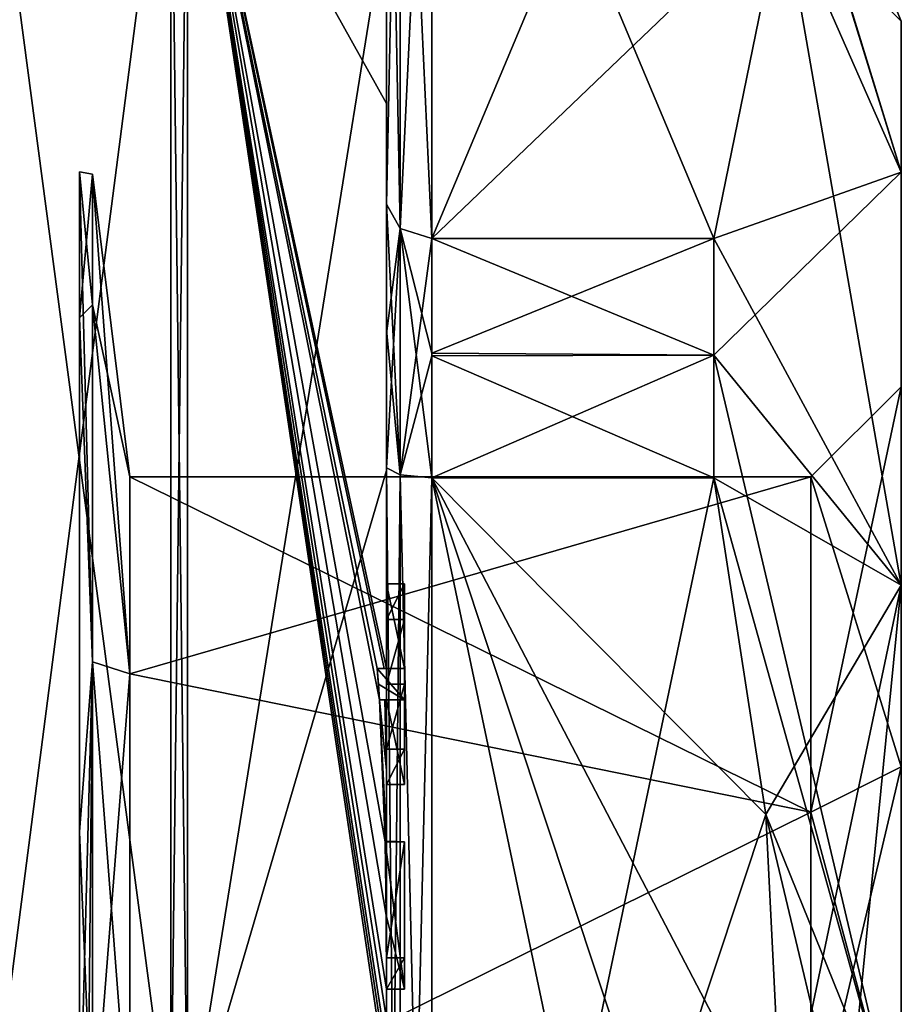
# Model space of a CAD drawing. Extents: x -23 to 470, y -1800 to 0.
# Tile 211 of 213: x 460 to 470, y -26 to -15. Entities that reach past the tile are written whole.
import ezdxf

# ---------------------------------------------------------------- set-up
doc = ezdxf.new("R2010")
doc.units = 0
doc.header["$LTSCALE"] = 61.997326
for name, color, linetype in [('1405', 7, 'CONTINUOUS'), ('1406', 7, 'CONTINUOUS'), ('1409', 7, 'CONTINUOUS'), ('1410', 7, 'CONTINUOUS'), ('1411', 7, 'CONTINUOUS'), ('1412', 7, 'CONTINUOUS'), ('1417', 7, 'CONTINUOUS'), ('1418', 7, 'CONTINUOUS'), ('1419', 7, 'CONTINUOUS'), ('1420', 7, 'CONTINUOUS'), ('1421', 7, 'CONTINUOUS'), ('1425', 7, 'CONTINUOUS'), ('1426', 7, 'CONTINUOUS'), ('1428', 7, 'CONTINUOUS'), ('1429', 7, 'CONTINUOUS'), ('1430', 7, 'CONTINUOUS'), ('1431', 7, 'CONTINUOUS'), ('1432', 7, 'CONTINUOUS'), ('1463', 7, 'CONTINUOUS'), ('1469', 7, 'CONTINUOUS'), ('1470', 7, 'CONTINUOUS'), ('1471', 7, 'CONTINUOUS'), ('1472', 7, 'CONTINUOUS'), ('1490', 7, 'CONTINUOUS'), ('1491', 7, 'CONTINUOUS'), ('1492', 7, 'CONTINUOUS'), ('1493', 7, 'CONTINUOUS'), ('1496', 7, 'CONTINUOUS'), ('1531', 7, 'CONTINUOUS'), ('1532', 7, 'CONTINUOUS'), ('1533', 7, 'CONTINUOUS'), ('1534', 7, 'CONTINUOUS'), ('1535', 7, 'CONTINUOUS'), ('1536', 7, 'CONTINUOUS'), ('1537', 7, 'CONTINUOUS'), ('1538', 7, 'CONTINUOUS'), ('1539', 7, 'CONTINUOUS'), ('1540', 7, 'CONTINUOUS'), ('1541', 7, 'CONTINUOUS'), ('1587', 7, 'CONTINUOUS'), ('1588', 7, 'CONTINUOUS'), ('1592', 7, 'CONTINUOUS'), ('1594', 7, 'CONTINUOUS')]:
    doc.layers.add(name, color=color, linetype=linetype)

msp = doc.modelspace()

# ---------------------------------------------------------------- linework, layer by layer
at = {"layer": '1405', "linetype": 'CONTINUOUS'}
for points in [[(470.1, -19.55), (470.1, -23.763, -7.311), (470.1, -15.5), (470.1, -19.55)], [(470.1, -17.175, 6.249), (470.1, -19.55), (470.1, -15.5), (470.1, -17.175, 6.249)], [(470.1, -15.5), (470.1, -23.763, -7.311), (470.1, -17.175, -6.249), (470.1, -15.5)], [(470.1, -23.764, 7.311), (470.1, -19.55), (470.1, -17.175, 6.249), (470.1, -23.764, 7.311)], [(470.1, -21.751, 10.825), (470.1, -23.764, 7.311), (470.1, -17.175, 6.249), (470.1, -21.751, 10.825)], [(470.1, -23.763, -7.311), (470.1, -27.999, -8.45), (470.1, -17.175, -6.249), (470.1, -23.763, -7.311)], [(470.1, -17.175, -6.249), (470.1, -27.999, -8.45), (470.1, -34.249, -10.825), (470.1, -17.175, -6.249)], [(470.1, -21.751, -10.825), (470.1, -17.175, -6.249), (470.1, -34.249, -10.825), (470.1, -21.751, -10.825)], [(470.1, -28.001, 8.45), (470.1, -23.764, 7.311), (470.1, -21.751, 10.825), (470.1, -28.001, 8.45)], [(470.1, -28.001, 8.45), (470.1, -21.751, 10.825), (470.1, -38.825, 6.249), (470.1, -28.001, 8.45)], [(470.1, -21.751, 10.825), (470.1, -28, 12.5), (470.1, -34.249, 10.825), (470.1, -21.751, 10.825)], [(470.1, -38.825, 6.249), (470.1, -21.751, 10.825), (470.1, -34.249, 10.825), (470.1, -38.825, 6.249)], [(470.1, -28, -12.5), (470.1, -21.751, -10.825), (470.1, -34.249, -10.825), (470.1, -28, -12.5)]]:
    msp.add_3dface(points, dxfattribs=at)
at = {"layer": '1406', "linetype": 'CONTINUOUS'}
for points in [[(464.9, -20.56, 15.95), (464.9, -35.44, 15.95), (468.023, -20.56, 15.95), (464.9, -20.56, 15.95)], [(468.023, -20.56, 15.95), (464.9, -35.44, 15.95), (468.598, -24.292, 15.95), (468.023, -20.56, 15.95)], [(468.598, -24.292, 15.95), (464.9, -35.44, 15.95), (468.786, -28, 15.95), (468.598, -24.292, 15.95)]]:
    msp.add_3dface(points, dxfattribs=at)
at = {"layer": '1409', "linetype": 'CONTINUOUS'}
for points in [[(464.9, -35.44, -15.95), (464.9, -20.56, -15.95), (468.023, -35.44, -15.95), (464.9, -35.44, -15.95)], [(468.023, -35.44, -15.95), (464.9, -20.56, -15.95), (468.598, -31.708, -15.95), (468.023, -35.44, -15.95)], [(468.598, -31.708, -15.95), (464.9, -20.56, -15.95), (468.786, -28, -15.95), (468.598, -31.708, -15.95)], [(468.786, -28, -15.95), (464.9, -20.56, -15.95), (468.598, -24.29, -15.95), (468.786, -28, -15.95)], [(468.598, -24.29, -15.95), (464.9, -20.56, -15.95), (468.023, -20.56, -15.95), (468.598, -24.29, -15.95)]]:
    msp.add_3dface(points, dxfattribs=at)
at = {"layer": '1410', "linetype": 'CONTINUOUS'}
for points in [[(464.9, -17.907, -14.418), (464.9, -10.467, -1.532), (468.023, -17.907, -14.418), (464.9, -17.907, -14.418)], [(468.023, -17.907, -14.418), (464.9, -10.467, -1.532), (468.786, -14.187, -7.975), (468.023, -17.907, -14.418)]]:
    msp.add_3dface(points, dxfattribs=at)
at = {"layer": '1411', "linetype": 'CONTINUOUS'}
for points in [[(464.9, -10.467, 1.532), (464.9, -17.907, 14.418), (468.023, -10.467, 1.532), (464.9, -10.467, 1.532)], [(468.023, -10.467, 1.532), (464.9, -17.907, 14.418), (468.786, -14.187, 7.975), (468.023, -10.467, 1.532)], [(468.786, -14.187, 7.975), (464.9, -17.907, 14.418), (468.023, -17.907, 14.418), (468.786, -14.187, 7.975)]]:
    msp.add_3dface(points, dxfattribs=at)
at = {"layer": '1412', "linetype": 'CONTINUOUS'}
for points in [[(464.4, -17.529, -14.764), (464.4, -13.915, -8.604), (464.4, -9.979, -1.686), (464.4, -17.529, -14.764)], [(464.4, -9.979, 1.686), (464.4, -14.278, 13.855), (464.4, -17.529, 14.764), (464.4, -9.979, 1.686)], [(464.4, -11.635, -10.603), (464.4, -14.211, -9.116), (464.4, -16.414, -15.685), (464.4, -11.635, -10.603)], [(464.4, -14.211, -9.116), (464.4, -13.915, -8.604), (464.4, -17.529, -14.764), (464.4, -14.211, -9.116)], [(464.4, -16.414, -15.685), (464.4, -14.211, -9.116), (464.4, -17.529, -14.764), (464.4, -16.414, -15.685)], [(464.4, -14.278, 13.855), (464.4, -20.48, 17.992), (464.4, -17.529, 14.764), (464.4, -14.278, 13.855)], [(464.4, -22.674, -18.759), (464.4, -16.414, -15.685), (464.4, -22.674, -18.216), (464.4, -22.674, -18.759)], [(464.4, -22.674, -18.216), (464.4, -16.414, -15.685), (464.4, -20.45, -16.45), (464.4, -22.674, -18.216)], [(464.4, -20.45, -16.45), (464.4, -16.414, -15.685), (464.4, -18.961, -15.681), (464.4, -20.45, -16.45)], [(464.4, -18.961, -15.681), (464.4, -16.414, -15.685), (464.4, -17.529, -14.764), (464.4, -18.961, -15.681)], [(464.4, -17.529, 14.764), (464.4, -20.48, 17.992), (464.4, -18.921, 15.658), (464.4, -17.529, 14.764)], [(464.4, -18.921, 15.658), (464.4, -20.48, 17.992), (464.4, -20.45, 16.45), (464.4, -18.921, 15.658)], [(464.4, -21.736, -16.5), (464.4, -22.674, -18.216), (464.4, -20.45, -16.45), (464.4, -21.736, -16.5)], [(464.4, -35.55, -16.45), (464.4, -21.736, -16.5), (464.4, -20.45, -16.45), (464.4, -35.55, -16.45)], [(464.4, -26.85, 16.5), (464.4, -29.051, 16.5), (464.4, -20.45, 16.45), (464.4, -26.85, 16.5)], [(464.4, -20.45, 16.45), (464.4, -29.051, 16.5), (464.4, -35.55, 16.45), (464.4, -20.45, 16.45)], [(464.4, -26.85, 16.783), (464.4, -26.85, 16.5), (464.4, -20.45, 16.45), (464.4, -26.85, 16.783)], [(464.4, -20.48, 17.992), (464.4, -26.85, 16.783), (464.4, -20.45, 16.45), (464.4, -20.48, 17.992)], [(464.4, -27.779, 19.499), (464.4, -26.85, 16.783), (464.4, -20.48, 17.992), (464.4, -27.779, 19.499)], [(464.4, -22.13, -16.5), (464.4, -21.736, -16.5), (464.4, -35.55, -16.45), (464.4, -22.13, -16.5)], [(464.4, -22.848, -17.85), (464.4, -22.13, -16.5), (464.4, -23.565, -16.5), (464.4, -22.848, -17.85)], [(464.4, -23.565, -16.5), (464.4, -22.13, -16.5), (464.4, -35.55, -16.45), (464.4, -23.565, -16.5)], [(464.4, -23.021, -18.216), (464.4, -23.958, -16.5), (464.4, -23.021, -18.854), (464.4, -23.021, -18.216)], [(464.4, -23.021, -18.854), (464.4, -23.958, -16.5), (464.4, -23.804, -19.043), (464.4, -23.021, -18.854)], [(464.4, -23.958, -16.5), (464.4, -23.565, -16.5), (464.4, -35.55, -16.45), (464.4, -23.958, -16.5)], [(464.4, -23.804, -19.043), (464.4, -23.958, -16.5), (464.4, -24.587, -19.196), (464.4, -23.804, -19.043)], [(464.4, -24.587, -19.196), (464.4, -23.958, -16.5), (464.4, -25.878, -16.5), (464.4, -24.587, -19.196)], [(464.4, -25.878, -16.5), (464.4, -23.958, -16.5), (464.4, -35.55, -16.45), (464.4, -25.878, -16.5)], [(464.4, -25.878, -19.196), (464.4, -24.587, -19.196), (464.4, -25.878, -16.5), (464.4, -25.878, -19.196)], [(464.4, -26.227, -16.5), (464.4, -25.878, -16.5), (464.4, -35.55, -16.45), (464.4, -26.227, -16.5)], [(464.4, -26.227, -19.419), (464.4, -26.227, -16.5), (464.4, -27.864, -16.5), (464.4, -26.227, -19.419)], [(464.4, -27.864, -16.5), (464.4, -26.227, -16.5), (464.4, -35.55, -16.45), (464.4, -27.864, -16.5)], [(464.4, -26.56, -19.447), (464.4, -26.227, -19.419), (464.4, -27.864, -16.5), (464.4, -26.56, -19.447)]]:
    msp.add_3dface(points, dxfattribs=at)
at = {"layer": '1417', "linetype": 'CONTINUOUS'}
for points in [[(462.195, -28, 21.983), (464.4, -14.278, 13.855), (462.195, -12.456, 15.544), (462.195, -28, 21.983)], [(464.4, -20.48, 17.992), (464.4, -14.278, 13.855), (462.195, -28, 21.983), (464.4, -20.48, 17.992)], [(464.4, -27.779, 19.499), (464.4, -20.48, 17.992), (462.195, -28, 21.983), (464.4, -27.779, 19.499)]]:
    msp.add_3dface(points, dxfattribs=at)
at = {"layer": '1418', "linetype": 'CONTINUOUS'}
for points in [[(464.4, -11.635, -10.603), (464.4, -16.414, -15.685), (462.195, -12.456, -15.544), (464.4, -11.635, -10.603)], [(464.4, -16.414, -15.685), (464.4, -22.674, -18.759), (462.195, -12.456, -15.544), (464.4, -16.414, -15.685)], [(462.195, -12.456, -15.544), (464.4, -22.674, -18.759), (464.374, -22.674, -19.134), (462.195, -12.456, -15.544)], [(462.195, -12.456, -15.544), (464.4, -26.56, -19.447), (464.4, -26.884, -19.5), (462.195, -12.456, -15.544)], [(464.4, -26.56, -19.447), (462.195, -12.456, -15.544), (464.399, -26.227, -19.5), (464.4, -26.56, -19.447)], [(462.195, -28, -21.983), (462.195, -12.456, -15.544), (464.4, -27.249, -19.5), (462.195, -28, -21.983)], [(464.4, -27.249, -19.5), (462.195, -12.456, -15.544), (464.4, -27.067, -19.5), (464.4, -27.249, -19.5)], [(464.4, -27.067, -19.5), (462.195, -12.456, -15.544), (464.4, -26.884, -19.5), (464.4, -27.067, -19.5)], [(464.399, -26.227, -19.5), (462.195, -12.456, -15.544), (464.394, -25.404, -19.5), (464.399, -26.227, -19.5)], [(464.394, -25.404, -19.5), (462.195, -12.456, -15.544), (464.383, -24.594, -19.5), (464.394, -25.404, -19.5)], [(464.383, -24.594, -19.5), (462.195, -12.456, -15.544), (464.32, -23.021, -19.5), (464.383, -24.594, -19.5)], [(464.32, -23.021, -19.5), (462.195, -12.456, -15.544), (464.296, -22.674, -19.5), (464.32, -23.021, -19.5)], [(464.296, -22.674, -19.5), (462.195, -12.456, -15.544), (464.374, -22.674, -19.134), (464.296, -22.674, -19.5)], [(464.309, -22.846, -19.5), (464.32, -23.021, -19.5), (464.296, -22.674, -19.5), (464.309, -22.846, -19.5)], [(464.4, -23.804, -19.043), (464.4, -24.587, -19.196), (464.32, -23.021, -19.5), (464.4, -23.804, -19.043)], [(464.38, -23.021, -19.18), (464.4, -23.804, -19.043), (464.32, -23.021, -19.5), (464.38, -23.021, -19.18)], [(464.4, -24.587, -19.196), (464.396, -24.594, -19.349), (464.32, -23.021, -19.5), (464.4, -24.587, -19.196)], [(464.396, -24.594, -19.349), (464.383, -24.594, -19.5), (464.32, -23.021, -19.5), (464.396, -24.594, -19.349)], [(464.4, -23.021, -18.854), (464.4, -23.804, -19.043), (464.38, -23.021, -19.18), (464.4, -23.021, -18.854)], [(464.4, -26.227, -19.46), (464.4, -26.56, -19.447), (464.399, -26.227, -19.5), (464.4, -26.227, -19.46)], [(464.4, -26.227, -19.419), (464.4, -26.56, -19.447), (464.4, -26.227, -19.46), (464.4, -26.227, -19.419)]]:
    msp.add_3dface(points, dxfattribs=at)
at = {"layer": '1419', "linetype": 'CONTINUOUS'}
for points in [[(462.009, -28, -21.97), (460, -12.837, -15.164), (462.009, -12.465, -15.535), (462.009, -28, -21.97)], [(460, -28, -21.444), (460, -12.837, -15.164), (462.009, -28, -21.97), (460, -28, -21.444)]]:
    msp.add_3dface(points, dxfattribs=at)
at = {"layer": '1420', "linetype": 'CONTINUOUS'}
for points in [[(460, -12.837, 15.164), (460, -28, 21.444), (462.009, -12.465, 15.535), (460, -12.837, 15.164)], [(462.009, -12.465, 15.535), (460, -28, 21.444), (462.009, -28, 21.97), (462.009, -12.465, 15.535)]]:
    msp.add_3dface(points, dxfattribs=at)
at = {"layer": '1421', "linetype": 'CONTINUOUS'}
for points in [[(461.556, -20.55), (461.556, -22.732, 5.268), (461.144, -17.195, 0), (461.556, -20.55)], [(461.144, -18.643, -5.402), (461.556, -20.55), (461.144, -17.195, 0), (461.144, -18.643, -5.402)], [(461.144, -17.195, 0), (461.556, -22.732, 5.268), (461.144, -18.643, 5.402), (461.144, -17.195, 0)], [(461.556, -22.732, -5.268), (461.556, -20.55), (461.144, -18.643, -5.402), (461.556, -22.732, -5.268)], [(461.144, -18.643, 5.402), (461.556, -22.732, 5.268), (461.144, -22.598, 9.357), (461.144, -18.643, 5.402)], [(461.144, -22.598, -9.357), (461.556, -22.732, -5.268), (461.144, -18.643, -5.402), (461.144, -22.598, -9.357)], [(461.556, -22.732, 5.268), (461.556, -28, 7.45), (461.144, -22.598, 9.357), (461.556, -22.732, 5.268)], [(461.556, -28, 7.45), (461.144, -28, 10.805), (461.144, -22.598, 9.357), (461.556, -28, 7.45)], [(461.144, -28, -10.805), (461.556, -22.732, -5.268), (461.144, -22.598, -9.357), (461.144, -28, -10.805)], [(461.556, -28, -7.45), (461.556, -22.732, -5.268), (461.144, -28, -10.805), (461.556, -28, -7.45)]]:
    msp.add_3dface(points, dxfattribs=at)
at = {"layer": '1425', "linetype": 'CONTINUOUS'}
for points in [[(462.195, -28, 21.983), (462.195, -12.456, 15.544), (462.009, -28, 21.97), (462.195, -28, 21.983)], [(462.195, -12.456, 15.544), (462.009, -12.465, 15.535), (462.009, -28, 21.97), (462.195, -12.456, 15.544)]]:
    msp.add_3dface(points, dxfattribs=at)
at = {"layer": '1426', "linetype": 'CONTINUOUS'}
for points in [[(462.195, -12.456, -15.544), (462.195, -28, -21.983), (462.009, -12.465, -15.535), (462.195, -12.456, -15.544)], [(462.195, -28, -21.983), (462.009, -28, -21.97), (462.009, -12.465, -15.535), (462.195, -28, -21.983)]]:
    msp.add_3dface(points, dxfattribs=at)
at = {"layer": '1428', "linetype": 'CONTINUOUS'}
for points in [[(470.1, -15.5), (470.1, -17.175, -6.249), (468.023, -10.4), (470.1, -15.5)], [(468.023, -10.467, 1.532), (470.1, -15.5), (468.023, -10.4), (468.023, -10.467, 1.532)], [(470.1, -17.175, -6.249), (468.023, -10.467, -1.532), (468.023, -10.4), (470.1, -17.175, -6.249)], [(470.1, -15.5), (468.023, -10.467, 1.532), (468.786, -14.187, 7.975), (470.1, -15.5)], [(470.1, -17.175, -6.249), (468.786, -14.187, -7.975), (468.023, -10.467, -1.532), (470.1, -17.175, -6.249)], [(470.1, -17.175, 6.249), (468.786, -14.187, 7.975), (468.023, -17.907, 14.418), (470.1, -17.175, 6.249)], [(470.1, -21.751, -10.825), (468.023, -17.907, -14.418), (468.786, -14.187, -7.975), (470.1, -21.751, -10.825)], [(470.1, -17.175, 6.249), (470.1, -15.5), (468.786, -14.187, 7.975), (470.1, -17.175, 6.249)], [(470.1, -17.175, -6.249), (470.1, -21.751, -10.825), (468.786, -14.187, -7.975), (470.1, -17.175, -6.249)], [(470.1, -21.751, 10.825), (470.1, -17.175, 6.249), (468.023, -19.2, 15.242), (470.1, -21.751, 10.825)], [(470.1, -17.175, 6.249), (468.023, -17.907, 14.418), (468.023, -19.2, 15.242), (470.1, -17.175, 6.249)], [(468.023, -17.907, -14.418), (470.1, -21.751, -10.825), (468.023, -19.2, -15.242), (468.023, -17.907, -14.418)], [(468.023, -20.56, 15.95), (470.1, -21.751, 10.825), (468.023, -19.2, 15.242), (468.023, -20.56, 15.95)], [(470.1, -21.751, -10.825), (470.1, -28, -12.5), (468.023, -19.2, -15.242), (470.1, -21.751, -10.825)], [(470.1, -28, -12.5), (468.023, -20.56, -15.95), (468.023, -19.2, -15.242), (470.1, -28, -12.5)], [(470.1, -21.751, 10.825), (468.023, -20.56, 15.95), (468.598, -24.292, 15.95), (470.1, -21.751, 10.825)], [(470.1, -28, -12.5), (468.598, -24.29, -15.95), (468.023, -20.56, -15.95), (470.1, -28, -12.5)], [(470.1, -21.751, 10.825), (468.598, -24.292, 15.95), (468.786, -28, 15.95), (470.1, -21.751, 10.825)], [(470.1, -21.751, 10.825), (468.786, -28, 15.95), (469.483, -28, 14.24), (470.1, -21.751, 10.825)], [(470.1, -28, 12.5), (470.1, -21.751, 10.825), (469.483, -28, 14.24), (470.1, -28, 12.5)], [(468.598, -24.29, -15.95), (470.1, -28, -12.5), (469.483, -28, -14.24), (468.598, -24.29, -15.95)], [(468.786, -28, -15.95), (468.598, -24.29, -15.95), (469.483, -28, -14.24), (468.786, -28, -15.95)]]:
    msp.add_3dface(points, dxfattribs=at)
at = {"layer": '1429', "linetype": 'CONTINUOUS'}
for points in [[(469.1, -20.55), (469.1, -24.266, 6.447), (461.556, -20.55), (469.1, -20.55)], [(461.556, -20.55), (469.1, -24.266, 6.447), (461.556, -22.732, 5.268), (461.556, -20.55)], [(469.1, -24.266, 6.447), (461.556, -28, 7.45), (461.556, -22.732, 5.268), (469.1, -24.266, 6.447)], [(469.1, -28.001, 7.45), (461.556, -28, 7.45), (469.1, -24.266, 6.447), (469.1, -28.001, 7.45)]]:
    msp.add_3dface(points, dxfattribs=at)
at = {"layer": '1430', "linetype": 'CONTINUOUS'}
for points in [[(469.1, -20.55), (461.556, -20.55), (461.556, -22.732, -5.268), (469.1, -20.55)], [(469.1, -24.265, -6.446), (469.1, -20.55), (461.556, -22.732, -5.268), (469.1, -24.265, -6.446)], [(461.556, -28, -7.45), (469.1, -24.265, -6.446), (461.556, -22.732, -5.268), (461.556, -28, -7.45)], [(469.1, -27.999, -7.45), (469.1, -24.265, -6.446), (461.556, -28, -7.45), (469.1, -27.999, -7.45)]]:
    msp.add_3dface(points, dxfattribs=at)
at = {"layer": '1431', "linetype": 'CONTINUOUS'}
for points in [[(470.1, -19.55), (470.1, -23.764, 7.311), (469.1, -20.55), (470.1, -19.55)], [(470.1, -23.764, 7.311), (469.1, -24.266, 6.447), (469.1, -20.55), (470.1, -23.764, 7.311)], [(470.1, -23.764, 7.311), (470.1, -28.001, 8.45), (469.1, -24.266, 6.447), (470.1, -23.764, 7.311)], [(470.1, -28.001, 8.45), (469.1, -28.001, 7.45), (469.1, -24.266, 6.447), (470.1, -28.001, 8.45)]]:
    msp.add_3dface(points, dxfattribs=at)
at = {"layer": '1432', "linetype": 'CONTINUOUS'}
for points in [[(470.1, -23.763, -7.311), (470.1, -19.55), (469.1, -24.265, -6.446), (470.1, -23.763, -7.311)], [(470.1, -19.55), (469.1, -20.55), (469.1, -24.265, -6.446), (470.1, -19.55)], [(470.1, -27.999, -8.45), (470.1, -23.763, -7.311), (469.1, -27.999, -7.45), (470.1, -27.999, -8.45)], [(470.1, -23.763, -7.311), (469.1, -24.265, -6.446), (469.1, -27.999, -7.45), (470.1, -23.763, -7.311)]]:
    msp.add_3dface(points, dxfattribs=at)
at = {"layer": '1463', "linetype": 'CONTINUOUS'}
for points in [[(464.6, -21.736, -16.5), (464.6, -22.13, -16.5), (464.6, -22.674, -18.216), (464.6, -21.736, -16.5)], [(464.6, -22.674, -18.216), (464.6, -22.13, -16.5), (464.6, -22.848, -17.85), (464.6, -22.674, -18.216)], [(464.6, -22.674, -19.5), (464.6, -22.674, -18.216), (464.6, -22.848, -17.85), (464.6, -22.674, -19.5)], [(464.6, -23.021, -19.5), (464.6, -22.674, -19.5), (464.6, -23.021, -18.216), (464.6, -23.021, -19.5)], [(464.6, -23.021, -18.216), (464.6, -22.674, -19.5), (464.6, -22.848, -17.85), (464.6, -23.021, -18.216)], [(464.6, -23.565, -16.5), (464.6, -23.021, -18.216), (464.6, -22.848, -17.85), (464.6, -23.565, -16.5)], [(464.6, -23.958, -16.5), (464.6, -23.021, -18.216), (464.6, -23.565, -16.5), (464.6, -23.958, -16.5)], [(464.6, -24.594, -19.5), (464.6, -24.594, -19.196), (464.6, -25.878, -19.196), (464.6, -24.594, -19.5)], [(464.6, -26.227, -19.5), (464.6, -24.594, -19.5), (464.6, -25.878, -19.196), (464.6, -26.227, -19.5)], [(464.6, -26.227, -16.5), (464.6, -26.227, -19.5), (464.6, -25.878, -19.196), (464.6, -26.227, -16.5)], [(464.6, -25.878, -16.5), (464.6, -26.227, -16.5), (464.6, -25.878, -19.196), (464.6, -25.878, -16.5)]]:
    msp.add_3dface(points, dxfattribs=at)
at = {"layer": '1469', "linetype": 'CONTINUOUS'}
for points in [[(464.4, -24.587, -19.196), (464.4, -25.878, -19.196), (464.6, -24.594, -19.196), (464.4, -24.587, -19.196)], [(464.6, -24.594, -19.196), (464.4, -25.878, -19.196), (464.6, -25.878, -19.196), (464.6, -24.594, -19.196)]]:
    msp.add_3dface(points, dxfattribs=at)
at = {"layer": '1470', "linetype": 'CONTINUOUS'}
for points in [[(464.383, -24.594, -19.5), (464.396, -24.594, -19.349), (464.6, -24.594, -19.5), (464.383, -24.594, -19.5)], [(464.396, -24.594, -19.349), (464.4, -24.587, -19.196), (464.6, -24.594, -19.5), (464.396, -24.594, -19.349)], [(464.4, -24.587, -19.196), (464.6, -24.594, -19.196), (464.6, -24.594, -19.5), (464.4, -24.587, -19.196)]]:
    msp.add_3dface(points, dxfattribs=at)
at = {"layer": '1471', "linetype": 'CONTINUOUS'}
for points in [[(464.4, -22.13, -16.5), (464.4, -22.848, -17.85), (464.6, -22.13, -16.5), (464.4, -22.13, -16.5)], [(464.6, -22.13, -16.5), (464.4, -22.848, -17.85), (464.6, -22.848, -17.85), (464.6, -22.13, -16.5)]]:
    msp.add_3dface(points, dxfattribs=at)
at = {"layer": '1472', "linetype": 'CONTINUOUS'}
for points in [[(464.4, -21.736, -16.5), (464.4, -22.13, -16.5), (464.6, -21.736, -16.5), (464.4, -21.736, -16.5)], [(464.4, -22.13, -16.5), (464.6, -22.13, -16.5), (464.6, -21.736, -16.5), (464.4, -22.13, -16.5)]]:
    msp.add_3dface(points, dxfattribs=at)
at = {"layer": '1490', "linetype": 'CONTINUOUS'}
for points in [[(464.4, -35.55, -16.45), (464.4, -20.45, -16.45), (464.549, -20.528, -16.094), (464.4, -35.55, -16.45)], [(464.4, -35.55, -16.45), (464.549, -20.528, -16.094), (464.549, -35.472, -16.094), (464.4, -35.55, -16.45)], [(464.549, -20.528, -16.094), (464.9, -20.56, -15.95), (464.549, -35.472, -16.094), (464.549, -20.528, -16.094)], [(464.9, -20.56, -15.95), (464.9, -35.44, -15.95), (464.549, -35.472, -16.094), (464.9, -20.56, -15.95)]]:
    msp.add_3dface(points, dxfattribs=at)
at = {"layer": '1491', "linetype": 'CONTINUOUS'}
for points in [[(464.4, -17.529, -14.764), (464.4, -9.979, -1.686), (464.549, -10.326, -1.576), (464.4, -17.529, -14.764)], [(464.4, -17.529, -14.764), (464.549, -10.326, -1.576), (464.549, -17.798, -14.518), (464.4, -17.529, -14.764)], [(464.549, -10.326, -1.576), (464.9, -10.467, -1.532), (464.549, -17.798, -14.518), (464.549, -10.326, -1.576)], [(464.9, -10.467, -1.532), (464.9, -17.907, -14.418), (464.549, -17.798, -14.518), (464.9, -10.467, -1.532)]]:
    msp.add_3dface(points, dxfattribs=at)
at = {"layer": '1492', "linetype": 'CONTINUOUS'}
for points in [[(464.4, -9.979, 1.686), (464.4, -17.529, 14.764), (464.549, -17.798, 14.518), (464.4, -9.979, 1.686)], [(464.4, -9.979, 1.686), (464.549, -17.798, 14.518), (464.549, -10.326, 1.576), (464.4, -9.979, 1.686)], [(464.9, -17.907, 14.418), (464.9, -10.467, 1.532), (464.549, -10.326, 1.576), (464.9, -17.907, 14.418)], [(464.549, -17.798, 14.518), (464.9, -17.907, 14.418), (464.549, -10.326, 1.576), (464.549, -17.798, 14.518)]]:
    msp.add_3dface(points, dxfattribs=at)
at = {"layer": '1493', "linetype": 'CONTINUOUS'}
for points in [[(464.4, -20.45, 16.45), (464.4, -35.55, 16.45), (464.549, -35.472, 16.094), (464.4, -20.45, 16.45)], [(464.4, -20.45, 16.45), (464.549, -35.472, 16.094), (464.549, -20.528, 16.094), (464.4, -20.45, 16.45)], [(464.9, -35.44, 15.95), (464.9, -20.56, 15.95), (464.549, -20.528, 16.094), (464.9, -35.44, 15.95)], [(464.549, -35.472, 16.094), (464.9, -35.44, 15.95), (464.549, -20.528, 16.094), (464.549, -35.472, 16.094)]]:
    msp.add_3dface(points, dxfattribs=at)
at = {"layer": '1496', "linetype": 'CONTINUOUS'}
for points in [[(461.144, -17.195, 0), (461.144, -18.643, 5.402), (461, -17.17, 3.519), (461.144, -17.195, 0)], [(461, -18.787, -6.693), (461.144, -17.195, 0), (461, -17.17, 3.519), (461, -18.787, -6.693)], [(461.144, -18.643, 5.402), (461.144, -22.598, 9.357), (461, -17.17, 3.519), (461.144, -18.643, 5.402)], [(461, -17.17, 3.519), (461.144, -22.598, 9.357), (461, -24.481, 10.83), (461, -17.17, 3.519)], [(461.144, -18.643, -5.402), (461.144, -17.195, 0), (461, -18.787, -6.693), (461.144, -18.643, -5.402)], [(461.144, -22.598, -9.357), (461.144, -18.643, -5.402), (461, -18.787, -6.693), (461.144, -22.598, -9.357)], [(461, -28, -11.388), (461.144, -22.598, -9.357), (461, -18.787, -6.693), (461, -28, -11.388)], [(461.144, -22.598, 9.357), (461.144, -28, 10.805), (461, -24.481, 10.83), (461.144, -22.598, 9.357)], [(461.144, -22.598, -9.357), (461, -28, -11.388), (461.09, -28, -11.101), (461.144, -22.598, -9.357)], [(461.144, -28, -10.805), (461.144, -22.598, -9.357), (461.09, -28, -11.101), (461.144, -28, -10.805)], [(461, -24.481, 10.83), (461.144, -28, 10.805), (461, -34.693, 9.213), (461, -24.481, 10.83)]]:
    msp.add_3dface(points, dxfattribs=at)
at = {"layer": '1531', "linetype": 'CONTINUOUS'}
for points in [[(464.4, -25.878, -19.196), (464.4, -25.878, -16.5), (464.6, -25.878, -19.196), (464.4, -25.878, -19.196)], [(464.4, -25.878, -16.5), (464.6, -25.878, -16.5), (464.6, -25.878, -19.196), (464.4, -25.878, -16.5)]]:
    msp.add_3dface(points, dxfattribs=at)
at = {"layer": '1532', "linetype": 'CONTINUOUS'}
for points in [[(464.4, -25.878, -16.5), (464.4, -26.227, -16.5), (464.6, -25.878, -16.5), (464.4, -25.878, -16.5)], [(464.4, -26.227, -16.5), (464.6, -26.227, -16.5), (464.6, -25.878, -16.5), (464.4, -26.227, -16.5)]]:
    msp.add_3dface(points, dxfattribs=at)
at = {"layer": '1533', "linetype": 'CONTINUOUS'}
for points in [[(464.4, -26.227, -19.46), (464.399, -26.227, -19.5), (464.6, -26.227, -16.5), (464.4, -26.227, -19.46)], [(464.399, -26.227, -19.5), (464.6, -26.227, -19.5), (464.6, -26.227, -16.5), (464.399, -26.227, -19.5)], [(464.4, -26.227, -16.5), (464.4, -26.227, -19.419), (464.6, -26.227, -16.5), (464.4, -26.227, -16.5)], [(464.4, -26.227, -19.419), (464.4, -26.227, -19.46), (464.6, -26.227, -16.5), (464.4, -26.227, -19.419)]]:
    msp.add_3dface(points, dxfattribs=at)
at = {"layer": '1534', "linetype": 'CONTINUOUS'}
for points in [[(464.394, -25.404, -19.5), (464.383, -24.594, -19.5), (464.6, -26.227, -19.5), (464.394, -25.404, -19.5)], [(464.383, -24.594, -19.5), (464.6, -24.594, -19.5), (464.6, -26.227, -19.5), (464.383, -24.594, -19.5)], [(464.399, -26.227, -19.5), (464.394, -25.404, -19.5), (464.6, -26.227, -19.5), (464.399, -26.227, -19.5)]]:
    msp.add_3dface(points, dxfattribs=at)
at = {"layer": '1535', "linetype": 'CONTINUOUS'}
for points in [[(464.4, -22.848, -17.85), (464.4, -23.565, -16.5), (464.6, -22.848, -17.85), (464.4, -22.848, -17.85)], [(464.4, -23.565, -16.5), (464.6, -23.565, -16.5), (464.6, -22.848, -17.85), (464.4, -23.565, -16.5)]]:
    msp.add_3dface(points, dxfattribs=at)
at = {"layer": '1536', "linetype": 'CONTINUOUS'}
for points in [[(464.4, -23.565, -16.5), (464.4, -23.958, -16.5), (464.6, -23.565, -16.5), (464.4, -23.565, -16.5)], [(464.4, -23.958, -16.5), (464.6, -23.958, -16.5), (464.6, -23.565, -16.5), (464.4, -23.958, -16.5)]]:
    msp.add_3dface(points, dxfattribs=at)
at = {"layer": '1537', "linetype": 'CONTINUOUS'}
for points in [[(464.4, -23.958, -16.5), (464.4, -23.021, -18.216), (464.6, -23.958, -16.5), (464.4, -23.958, -16.5)], [(464.4, -23.021, -18.216), (464.6, -23.021, -18.216), (464.6, -23.958, -16.5), (464.4, -23.021, -18.216)]]:
    msp.add_3dface(points, dxfattribs=at)
at = {"layer": '1538', "linetype": 'CONTINUOUS'}
for points in [[(464.38, -23.021, -19.18), (464.32, -23.021, -19.5), (464.6, -23.021, -18.216), (464.38, -23.021, -19.18)], [(464.32, -23.021, -19.5), (464.6, -23.021, -19.5), (464.6, -23.021, -18.216), (464.32, -23.021, -19.5)], [(464.4, -23.021, -18.854), (464.38, -23.021, -19.18), (464.6, -23.021, -18.216), (464.4, -23.021, -18.854)], [(464.4, -23.021, -18.216), (464.4, -23.021, -18.854), (464.6, -23.021, -18.216), (464.4, -23.021, -18.216)]]:
    msp.add_3dface(points, dxfattribs=at)
at = {"layer": '1539', "linetype": 'CONTINUOUS'}
for points in [[(464.309, -22.846, -19.5), (464.296, -22.674, -19.5), (464.6, -23.021, -19.5), (464.309, -22.846, -19.5)], [(464.296, -22.674, -19.5), (464.6, -22.674, -19.5), (464.6, -23.021, -19.5), (464.296, -22.674, -19.5)], [(464.32, -23.021, -19.5), (464.309, -22.846, -19.5), (464.6, -23.021, -19.5), (464.32, -23.021, -19.5)]]:
    msp.add_3dface(points, dxfattribs=at)
at = {"layer": '1540', "linetype": 'CONTINUOUS'}
for points in [[(464.296, -22.674, -19.5), (464.374, -22.674, -19.134), (464.6, -22.674, -19.5), (464.296, -22.674, -19.5)], [(464.374, -22.674, -19.134), (464.4, -22.674, -18.759), (464.6, -22.674, -19.5), (464.374, -22.674, -19.134)], [(464.4, -22.674, -18.759), (464.4, -22.674, -18.216), (464.6, -22.674, -19.5), (464.4, -22.674, -18.759)], [(464.4, -22.674, -18.216), (464.6, -22.674, -18.216), (464.6, -22.674, -19.5), (464.4, -22.674, -18.216)]]:
    msp.add_3dface(points, dxfattribs=at)
at = {"layer": '1541', "linetype": 'CONTINUOUS'}
for points in [[(464.4, -22.674, -18.216), (464.4, -21.736, -16.5), (464.6, -22.674, -18.216), (464.4, -22.674, -18.216)], [(464.4, -21.736, -16.5), (464.6, -21.736, -16.5), (464.6, -22.674, -18.216), (464.4, -21.736, -16.5)]]:
    msp.add_3dface(points, dxfattribs=at)
at = {"layer": '1587', "linetype": 'CONTINUOUS'}
for points in [[(464.9, -17.907, -14.418), (468.023, -17.907, -14.418), (468.023, -19.2, -15.242), (464.9, -17.907, -14.418)], [(464.9, -17.907, -14.418), (468.023, -19.2, -15.242), (464.9, -19.209, -15.248), (464.9, -17.907, -14.418)], [(468.023, -17.907, 14.418), (464.9, -17.907, 14.418), (464.9, -19.177, 15.229), (468.023, -17.907, 14.418)], [(468.023, -19.2, 15.242), (468.023, -17.907, 14.418), (464.9, -19.177, 15.229), (468.023, -19.2, 15.242)], [(464.9, -20.56, 15.95), (468.023, -19.2, 15.242), (464.9, -19.177, 15.229), (464.9, -20.56, 15.95)], [(464.9, -20.56, 15.95), (468.023, -20.56, 15.95), (468.023, -19.2, 15.242), (464.9, -20.56, 15.95)], [(468.023, -19.2, -15.242), (468.023, -20.56, -15.95), (464.9, -19.209, -15.248), (468.023, -19.2, -15.242)], [(468.023, -20.56, -15.95), (464.9, -20.56, -15.95), (464.9, -19.209, -15.248), (468.023, -20.56, -15.95)]]:
    msp.add_3dface(points, dxfattribs=at)
at = {"layer": '1588', "linetype": 'CONTINUOUS'}
for points in [[(464.4, -17.529, 14.764), (464.4, -18.921, 15.658), (464.549, -20.528, 16.094), (464.4, -17.529, 14.764)], [(464.549, -17.798, 14.518), (464.4, -17.529, 14.764), (464.549, -20.528, 16.094), (464.549, -17.798, 14.518)], [(464.9, -20.56, 15.95), (464.9, -19.177, 15.229), (464.549, -17.798, 14.518), (464.9, -20.56, 15.95)], [(464.9, -20.56, 15.95), (464.549, -17.798, 14.518), (464.549, -20.528, 16.094), (464.9, -20.56, 15.95)], [(464.9, -19.177, 15.229), (464.9, -17.907, 14.418), (464.549, -17.798, 14.518), (464.9, -19.177, 15.229)], [(464.4, -18.921, 15.658), (464.4, -20.45, 16.45), (464.549, -20.528, 16.094), (464.4, -18.921, 15.658)]]:
    msp.add_3dface(points, dxfattribs=at)
at = {"layer": '1592', "linetype": 'CONTINUOUS'}
for points in [[(464.4, -18.961, -15.681), (464.4, -17.529, -14.764), (464.549, -17.798, -14.518), (464.4, -18.961, -15.681)], [(464.4, -20.45, -16.45), (464.4, -18.961, -15.681), (464.549, -17.798, -14.518), (464.4, -20.45, -16.45)], [(464.4, -20.45, -16.45), (464.549, -17.798, -14.518), (464.549, -20.528, -16.094), (464.4, -20.45, -16.45)], [(464.549, -17.798, -14.518), (464.9, -17.907, -14.418), (464.549, -20.528, -16.094), (464.549, -17.798, -14.518)], [(464.9, -17.907, -14.418), (464.9, -19.209, -15.248), (464.549, -20.528, -16.094), (464.9, -17.907, -14.418)], [(464.9, -19.209, -15.248), (464.9, -20.56, -15.95), (464.549, -20.528, -16.094), (464.9, -19.209, -15.248)]]:
    msp.add_3dface(points, dxfattribs=at)
at = {"layer": '1594', "linetype": 'CONTINUOUS'}
for points in [[(461, -39.388, 0), (461, -18.787, -6.693), (461, -17.17, 3.519), (461, -39.388, 0)], [(461, -39.388, 0), (461, -17.17, 3.519), (461, -34.693, 9.213), (461, -39.388, 0)], [(461, -17.17, 3.519), (461, -24.481, 10.83), (461, -34.693, 9.213), (461, -17.17, 3.519)], [(461, -39.388, 0), (461, -36.052, -8.052), (461, -18.787, -6.693), (461, -39.388, 0)], [(461, -36.052, -8.052), (461, -28, -11.388), (461, -18.787, -6.693), (461, -36.052, -8.052)]]:
    msp.add_3dface(points, dxfattribs=at)

doc.saveas('drawing.dxf')
